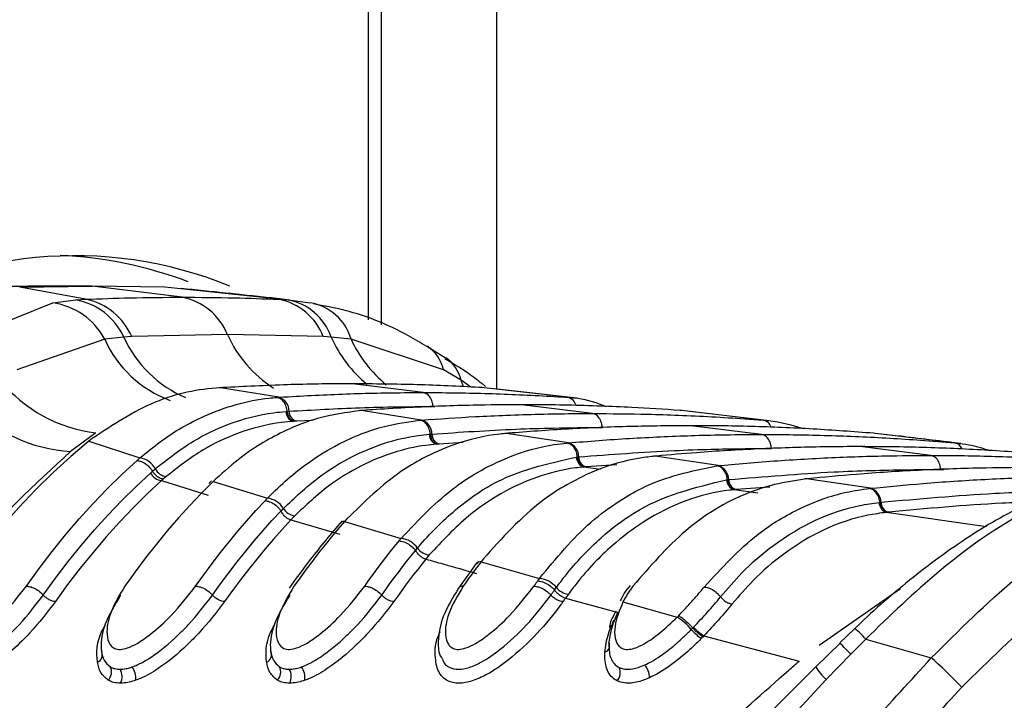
# Paper-space layout 'Surface plate' of a CAD drawing. Header units: millimetres. Extents: x 65420 to 443956, y 26941 to 406945.
# Tile 29 of 71: x 297206 to 298338, y 134419 to 135201. Entities that reach past the tile are written whole.
import ezdxf

# ---------------------------------------------------------------- set-up
doc = ezdxf.new("R2010")
doc.units = ezdxf.units.MM

psp = doc.layouts.new('Surface plate')

# ---------------------------------------------------------------- linework, layer by layer
at = {"color": 8, "linetype": 'Continuous', "lineweight": 25, "ltscale": 50}
for p, q in [((297606.99, 134855.94), (297606.99, 147311.17)), ((297753.83, 147311.17), (297753.83, 134776.64)), ((297716.04, 134779.1), (297713.22, 134786.63)), ((297724.55, 134778.75), (297713.22, 134786.63)), ((297680.97, 134756.42), (297682.97, 134756.38)), ((297542.53, 134740.48), (297523.95, 134739.56)), ((297715.76, 134714.95), (297688.24, 134713.35)), ((297873.43, 134684.05), (297854.44, 134686.94)), ((297892.41, 134689.5), (297857.08, 134687.17)), ((298264.33, 134684.24), (298268.09, 134684.15)), ((298068.08, 134663.88), (298029.37, 134661.07)), ((298054.41, 134656.76), (298027.03, 134660.85)), ((298316.88, 134618.14), (298202.32, 134634.84)), ((298124.68, 134482.29), (298218.19, 134547.38))]:
    psp.add_line(p, q, dxfattribs=at)
at = {"color": 7, "linetype": 'Continuous', "lineweight": 25, "ltscale": 50}
for p, q in [((297621.63, 134850.09), (297621.63, 147311.17)), ((297206.01, 134893.44), (297289.42, 134894.79)), ((297281.75, 134879.61), (297206.01, 134893.44)), ((297289.42, 134894.79), (297252.52, 134894.79)), ((297392.68, 134882.01), (297289.42, 134894.79)), ((297372.82, 134893.44), (297289.42, 134894.79)), ((297503.72, 134879.61), (297372.82, 134893.44)), ((297244.17, 134875.59), (297270.37, 134878.95)), ((297270.37, 134878.95), (297281.75, 134879.61)), ((297503.72, 134879.61), (297514.4, 134878.95)), ((297514.4, 134878.95), (297539.94, 134875.59)), ((297133.29, 134831.07), (297244.17, 134875.59)), ((297303.76, 134833.9), (297202.78, 134798.48)), ((297325.79, 134836.17), (297303.76, 134833.9)), ((297334.84, 134836.69), (297325.79, 134836.17)), ((297444.77, 134839.06), (297334.84, 134836.69)), ((297554.83, 134836.69), (297444.77, 134839.06)), ((297564, 134836.17), (297554.83, 134836.69)), ((297586.8, 134833.9), (297564, 134836.17)), ((297693.11, 134798.48), (297586.8, 134833.9)), ((297695.29, 134811.82), (297674.02, 134825.54)), ((297713.22, 134786.63), (297693.11, 134798.48)), ((297436.81, 134778), (297435.22, 134778.05)), ((297439.17, 134778.13), (297436.81, 134778)), ((297503.75, 134767.01), (297436.81, 134778)), ((297669.72, 134772.45), (297588.3, 134782.52)), ((297739.78, 134778), (297737.44, 134778.13)), ((297741.29, 134779.28), (297737.84, 134782.32)), ((297835.68, 134767.01), (297739.78, 134778)), ((297846.45, 134765.98), (297751.48, 134776.91)), ((297501.55, 134766.86), (297503.75, 134767.01)), ((297835.68, 134767.01), (297837.85, 134766.86)), ((297864.17, 134748.39), (297782.76, 134758.46)), ((297511.97, 134750.76), (297513.38, 134750.86)), ((297513.4, 134750.86), (297515.53, 134751)), ((297598.52, 134751.76), (297596.81, 134751.81)), ((297600.48, 134751.91), (297598.52, 134751.76)), ((297667.88, 134740.79), (297598.52, 134751.76)), ((297966.99, 134751.76), (297965.04, 134751.91)), ((298060.45, 134740.79), (297966.99, 134751.76)), ((298064.29, 134740.41), (297976.3, 134750.82)), ((297521.81, 134739.42), (297520.36, 134739.33)), ((297523.95, 134739.56), (297521.81, 134739.42)), ((297666.02, 134740.64), (297667.88, 134740.79)), ((298058.62, 134724.33), (297977.21, 134734.4)), ((298060.45, 134740.79), (298062.29, 134740.64)), ((297293.64, 134726.32), (297264.59, 134704.74)), ((297289.36, 134719.59), (297285.64, 134716.63)), ((297676.74, 134724.54), (297677.94, 134724.64)), ((297677.95, 134724.64), (297679.76, 134724.78)), ((297765.48, 134725.56), (297763.68, 134725.59)), ((297767.16, 134725.7), (297765.48, 134725.56)), ((297836.58, 134714.6), (297765.48, 134725.56)), ((298188.94, 134725.56), (298187.26, 134725.7)), ((298280.66, 134714.6), (298188.94, 134725.56)), ((297285.64, 134716.63), (297344.19, 134697.3)), ((297686.43, 134713.21), (297685.2, 134713.11)), ((297688.24, 134713.35), (297686.43, 134713.21)), ((297834.97, 134714.45), (297836.58, 134714.6)), ((298253.08, 134700.27), (298171.67, 134710.34)), ((298280.66, 134714.6), (298282.26, 134714.45)), ((297845.92, 134698.36), (297846.96, 134698.46)), ((297846.97, 134698.46), (297848.54, 134698.6)), ((297936.29, 134699.41), (297934.41, 134699.44)), ((297937.77, 134699.54), (297936.29, 134699.41)), ((298008.74, 134688.49), (297936.29, 134699.41)), ((297358.59, 134682.03), (297361.84, 134684.88)), ((297855.51, 134687.04), (297854.44, 134686.94)), ((297857.08, 134687.17), (297855.51, 134687.04)), ((298007.32, 134688.34), (298008.74, 134688.49)), ((297356.36, 134680.04), (297358.59, 134682.03)), ((297374.33, 134675.94), (297371.17, 134673.17)), ((298111.43, 134673.48), (298110.13, 134673.35)), ((297371.17, 134673.17), (297369.03, 134671.25)), ((297369.03, 134671.25), (297422.6, 134654.71)), ((297426.57, 134671.09), (297423.45, 134668.13)), ((297431.53, 134673.38), (297428.44, 134670.41)), ((297428.44, 134670.41), (297490.72, 134651.09)), ((298018.46, 134672.27), (298019.38, 134672.36)), ((298019.39, 134672.36), (298020.77, 134672.49)), ((298110.13, 134673.35), (298108.17, 134673.37)), ((298109.48, 134673.41), (298108.18, 134673.29)), ((298183.66, 134662.46), (298110.13, 134673.35)), ((298182.4, 134662.33), (298183.66, 134662.46)), ((298027.98, 134660.94), (298027.03, 134660.85)), ((298029.37, 134661.07), (298027.98, 134660.94)), ((298193.7, 134646.26), (298194.52, 134646.35)), ((298194.53, 134646.35), (298195.76, 134646.48)), ((297506.3, 134636.47), (297509.05, 134639.33)), ((297522.05, 134630.86), (297517.58, 134626.17)), ((298203.16, 134634.93), (298202.32, 134634.84)), ((298204.4, 134635.06), (298203.16, 134634.93)), ((297517.58, 134626.17), (297573.84, 134609.65)), ((297576.73, 134624.94), (297574.09, 134621.94)), ((297581.99, 134627.2), (297579.36, 134624.24)), ((297579.36, 134624.24), (297644.34, 134604.96)), ((297660.88, 134590.99), (297663.25, 134593.86)), ((297676.68, 134585.85), (297672.82, 134581.17)), ((297730.78, 134575.95), (297710.16, 134547.75)), ((297733.32, 134578.56), (297731.01, 134575.61)), ((297738.57, 134581.13), (297736.28, 134578.17)), ((297736.28, 134578.17), (297803.37, 134558.95)), ((297820.72, 134545.64), (297822.79, 134548.5)), ((297836.58, 134540.96), (297833.21, 134536.29)), ((297833.22, 134536.29), (297893.7, 134519.71)), ((297901.86, 134536.68), (297899.29, 134531.88)), ((297899.29, 134531.88), (297961.58, 134514.53)), ((297961.58, 134514.53), (297963.12, 134516.09)), ((297977.82, 134500.25), (297979.51, 134501.98)), ((297979.51, 134501.98), (297980.43, 134502.92)), ((297992.28, 134493.03), (297991.3, 134492.01)), ((297992.28, 134493.03), (298101.74, 134463.87)), ((298165.84, 134501.35), (298148.61, 134484.86)), ((297991.3, 134492.01), (297989.48, 134490.14)), ((298149.04, 134484.4), (298121, 134457.29)), ((298178.31, 134489.22), (298161.01, 134471.8)), ((298178.31, 134489.22), (298253.57, 134467.52)), ((298161.01, 134471.8), (298132.89, 134442.74)), ((298132.89, 134442.74), (298022.31, 134323.69))]:
    psp.add_line(p, q, dxfattribs=at)
at = {"color": 7, "linetype": 'Continuous', "lineweight": 25, "ltscale": 50, "flags": 128}
for points in [[(297285.64, 134716.63), (297264.84, 134699.04), (297244.46, 134680.49), (297224.53, 134660.98), (297205.06, 134640.55), (297186.09, 134619.21), (297167.63, 134597), (297149.71, 134573.93), (297132.33, 134550.02)], [(297213.65, 134550.02), (297228.26, 134570.22), (297243.26, 134589.84), (297258.64, 134608.85), (297274.4, 134627.24), (297290.51, 134645), (297306.97, 134662.12), (297323.76, 134678.58), (297340.87, 134694.36)], [(297233.16, 134539.74), (297247.33, 134559.33), (297261.86, 134578.37), (297276.77, 134596.83), (297292.02, 134614.7), (297307.62, 134631.97), (297323.55, 134648.62), (297339.8, 134664.65), (297356.36, 134680.04)], [(297369.03, 134671.25), (297352.65, 134656.02), (297336.57, 134640.16), (297320.8, 134623.68), (297305.36, 134606.58), (297290.26, 134588.9), (297275.51, 134570.63), (297261.12, 134551.79), (297247.1, 134532.4)], [(297428.44, 134670.41), (297414.91, 134656.83), (297401.6, 134642.8), (297388.52, 134628.36), (297375.68, 134613.49), (297363.07, 134598.22), (297350.72, 134582.55), (297338.62, 134566.48), (297326.79, 134550.02)], [(297408.11, 134550.02), (297417.52, 134563.17), (297427.1, 134576.08), (297436.85, 134588.74), (297446.76, 134601.14), (297456.82, 134613.29), (297467.04, 134625.18), (297477.41, 134636.8), (297487.93, 134648.16)], [(297427.62, 134539.74), (297436.9, 134552.7), (297446.35, 134565.43), (297455.95, 134577.91), (297465.72, 134590.13), (297475.64, 134602.11), (297485.72, 134613.83), (297495.94, 134625.29), (297506.31, 134636.48)], [(297517.58, 134626.17), (297507.57, 134615.3), (297497.7, 134604.17), (297487.98, 134592.8), (297478.39, 134581.19), (297468.95, 134569.34), (297459.67, 134557.26), (297450.53, 134544.94), (297441.56, 134532.4)], [(297579.36, 134624.24), (297571.79, 134615.45), (297564.3, 134606.52), (297556.91, 134597.45), (297549.59, 134588.24), (297542.37, 134578.89), (297535.24, 134569.4), (297528.19, 134559.78), (297521.24, 134550.02)], [(297602.56, 134550.02), (297607.33, 134556.75), (297612.15, 134563.41), (297617, 134570.01), (297621.91, 134576.54), (297626.85, 134583.01), (297631.84, 134589.42), (297636.86, 134595.76), (297641.93, 134602.03)], [(297622.07, 134539.74), (297626.78, 134546.37), (297631.52, 134552.94), (297636.31, 134559.44), (297641.15, 134565.88), (297646.02, 134572.26), (297650.94, 134578.58), (297655.89, 134584.83), (297660.89, 134591.01)], [(297672.82, 134581.17), (297668.09, 134575.27), (297663.39, 134569.32), (297658.73, 134563.31), (297654.11, 134557.24), (297649.53, 134551.12), (297644.98, 134544.93), (297640.48, 134538.69), (297636.01, 134532.4)], [(297736.28, 134578.17), (297733.67, 134574.72), (297731.06, 134571.24), (297728.47, 134567.75), (297725.89, 134564.24), (297723.32, 134560.71), (297720.77, 134557.17), (297718.23, 134553.6), (297715.7, 134550.02)], [(297797.01, 134550.02), (297797.54, 134550.78), (297798.07, 134551.53), (297798.61, 134552.28), (297799.14, 134553.03), (297799.67, 134553.78), (297800.2, 134554.53), (297800.74, 134555.28), (297801.27, 134556.03)], [(297816.53, 134539.74), (297817.05, 134540.48), (297817.57, 134541.22), (297818.1, 134541.97), (297818.62, 134542.71), (297819.15, 134543.45), (297819.67, 134544.19), (297820.2, 134544.92), (297820.72, 134545.66)], [(297833.22, 134536.29), (297832.87, 134535.8), (297832.53, 134535.31), (297832.18, 134534.83), (297831.84, 134534.34), (297831.5, 134533.86), (297831.15, 134533.37), (297830.81, 134532.88), (297830.47, 134532.4)], [(298288.76, 134434.05), (298285.39, 134437.57), (298281.22, 134441.78), (298276.47, 134446.44), (298271.41, 134451.31), (298266.32, 134456.1), (298261.47, 134460.56), (298257.14, 134464.44), (298253.57, 134467.52)]]:
    psp.add_lwpolyline(points, dxfattribs=at)
at = {"color": 8, "linetype": 'Continuous', "lineweight": 25, "ltscale": 50, "flags": 128}
psp.add_lwpolyline([(298161.01, 134471.8), (298156.88, 134476.1), (298153.54, 134479.58), (298151.03, 134482.21), (298149.39, 134483.96), (298148.64, 134484.79), (298148.59, 134484.86)], dxfattribs=at)
at = {"color": 7, "linetype": 'Continuous', "lineweight": 25, "ltscale": 2500}
for centre, radius, start, end in [((297269.52, 134459.12), 470.54, 67.79492, 123.2291), ((297233.03, 134463.76), 466.64, 69.09836, 87.60538), ((297256.95, 134804.28), 75.87, 24.85024, 79.8093), ((297267.68, 134807.92), 73.06, 23.19094, 78.89496), ((297379.04, 134812.4), 70.93, 22.07864, 78.91778), ((297490.55, 134812.04), 68.85, 20.98205, 78.9694), ((297502.13, 134814.59), 65.52, 19.22761, 79.20945), ((297232.47, 134795.42), 81.01, 28.35479, 81.69347), ((297530.31, 134817.57), 58.81, 16.11825, 80.57691), ((297311.96, 134890.14), 164.84, 218.89777, 263.62024), ((297499.17, 134751.3), 16.36, 358.94026, 73.75081), ((297276.25, 134885.44), 181.07, 224.07466, 266.30697), ((297523.66, 134750.54), 11.69, 178.94598, 253.60003), ((297527.22, 134750.78), 11.69, 178.93653, 253.75124), ((297663.28, 134724.96), 16.48, 359.36332, 73.79831), ((297688.51, 134724.41), 11.77, 179.36955, 253.66578), ((297691.53, 134724.65), 11.77, 179.37241, 253.79081), ((297831.97, 134698.68), 16.57, 359.72385, 73.84043), ((297341.11, 134674.17), 23.34, 27.33064, 82.41099), ((297857.76, 134698.31), 11.84, 179.72706, 253.7184), ((297860.38, 134698.55), 11.84, 179.73597, 253.82326), ((297376.62, 134692.33), 16.55, 206.745, 262.05742), ((298004.11, 134672.48), 16.66, 0.04645, 73.86226), ((297371.18, 134687.89), 16.77, 207.90557, 262.64898), ((298030.36, 134672.27), 11.9, 180.03231, 253.76756), ((298032.67, 134672.5), 11.9, 180.04263, 253.87113), ((298179.02, 134646.39), 16.73, 0.31716, 73.90094), ((297487.66, 134626.15), 25.13, 31.64438, 83.0003), ((298205.65, 134646.33), 11.96, 180.31427, 253.80388), ((298207.71, 134646.54), 11.95, 180.31071, 253.90594), ((297524.31, 134648.53), 17.82, 211.08631, 262.70613), ((297578.86, 134617.51), 6.75, 85.80613, 136.5184), ((297641.31, 134578.14), 26.99, 35.61485, 83.55801), ((297678.92, 134604.86), 19.14, 215.0925, 263.28673), ((297735.69, 134571.71), 6.49, 84.76467, 139.20446), ((297800.38, 134530.13), 28.98, 39.35242, 84.07038), ((297838.79, 134561.39), 20.55, 218.84867, 263.83168), ((297926.19, 134457.91), 66.77, 39.34976, 57.98502), ((298015.17, 134531.55), 48.73, 219.96831, 238.18362), ((298013.82, 134530.89), 43.56, 219.94845, 240.36501), ((297875.9, 134481.87), 8.09, 287.63807, 26.83231), ((297291.6, 134471.1), 9.29, 294.0375, 25.31581), ((297486.05, 134471.1), 9.29, 294.03722, 25.31822), ((297904.27, 134444.2), 25.51, 1.39352, 37.26608), ((297298.14, 134451.49), 13.4, 315.40699, 26.09202), ((297307.2, 134446.2), 16.51, 332.56556, 30.51149), ((297317.64, 134444.57), 21.77, 353.0726, 35.71847), ((297492.6, 134451.49), 13.4, 315.40549, 26.09352), ((297501.66, 134446.2), 16.51, 332.56556, 30.51149), ((297512.1, 134444.57), 21.77, 353.0726, 35.71847), ((297882.49, 134450.55), 13.77, 317.40879, 26.51146)]:
    psp.add_arc(centre, radius, start, end, dxfattribs=at)
at = {"color": 8, "linetype": 'Continuous', "lineweight": 25, "ltscale": 2500}
for centre, radius, start, end in [((297424.72, 134887.67), 132.37, 203.96712, 249.73543), ((297449.72, 134891.77), 135.83, 204.16423, 247.01277), ((297575.1, 134897.68), 142.9, 204.21727, 237.14418), ((297697.65, 134894.99), 146.02, 203.75695, 230.73764), ((297719.4, 134894.25), 145.68, 204.47232, 230.76338), ((297650.84, 134789.33), 43.25, 12.21727, 57.28326), ((297671.3, 134776.78), 43.06, 13.23027, 55.62866), ((297832.88, 134754.52), 12.81, 13.19753, 77.37126), ((298057.89, 134728.77), 12.29, 18.75146, 77.93523), ((298278.6, 134703.38), 11.41, 23.0685, 79.58973), ((298065.09, 134385.47), 153.57, 42.50307, 49.02457), ((298177.65, 134491.73), 66.36, 211.0764, 227.58305)]:
    psp.add_arc(centre, radius, start, end, dxfattribs=at)
at = {"color": 7, "linetype": 'Continuous', "lineweight": 25, "ltscale": 50}
for points, knots in [([(297252.52, 134894.79), (297245.5, 134894.77), (297231.44, 134894.74), (297210.37, 134894.47), (297189.59, 134894.06), (297175.84, 134893.64), (297169.12, 134893.44)], [0, 0, 0, 0, 0.2527012, 0.5054029, 0.7581048, 1, 1, 1, 1]), ([(297516.55, 134878.76), (297508.46, 134879.66), (297468.1, 134884.16), (297425.59, 134888.54), (297391.59, 134892.05)], [0, 0, 0, 0, 0.2002979, 1, 1, 1, 1]), ([(297281.75, 134879.61), (297298.69, 134880.26), (297335.65, 134881.68), (297372.64, 134881.9), (297392.68, 134882.01)], [0, 0, 0, 0, 0.4584832, 1, 1, 1, 1]), ([(297392.68, 134882.01), (297412.72, 134881.9), (297449.72, 134881.68), (297486.75, 134880.26), (297503.72, 134879.61)], [0, 0, 0, 0, 0.54151684, 1, 1, 1, 1]), ([(297673.91, 134825.21), (297666.96, 134829.43), (297637.15, 134847.52), (297593.38, 134865.12), (297555.74, 134872.02), (297543.57, 134874.26)], [0, 0, 0, 0, 0.17078986, 0.7318815, 1, 1, 1, 1]), ([(297737.53, 134782.31), (297731.66, 134786.95), (297718.16, 134797.62), (297703.26, 134806.11), (297694.84, 134810.91)], [0, 0, 0, 0, 0.4346462, 1, 1, 1, 1]), ([(297436.81, 134778), (297436.67, 134777.99), (297411.31, 134776.51), (297359.61, 134766.06), (297313.01, 134735.23), (297289.36, 134719.59)], [0, 0, 0, 0, 0.0028118, 0.4941326, 1, 1, 1, 1]), ([(297588.3, 134782.52), (297587.11, 134782.52), (297562.25, 134782.51), (297512.52, 134781.84), (297464.02, 134779.39), (297439.17, 134778.13)], [0, 0, 0, 0, 0.0240334, 0.4998952, 1, 1, 1, 1]), ([(297737.44, 134778.13), (297736.23, 134778.2), (297711.39, 134779.65), (297661.68, 134781.9), (297613.16, 134782.31), (297588.3, 134782.52)], [0, 0, 0, 0, 0.0242443, 0.500106, 1, 1, 1, 1]), ([(297344.19, 134697.3), (297351.87, 134703.65), (297375.32, 134723.06), (297424.14, 134750.99), (297470.27, 134764.18), (297498.49, 134766.6), (297501.55, 134766.86)], [0, 0, 0, 0, 0.160385, 0.4901534, 0.9447346, 1, 1, 1, 1]), ([(297513.38, 134750.86), (297513.2, 134752.16), (297512.69, 134755.72), (297510.38, 134760.95), (297506.39, 134765.49), (297503.16, 134766.4), (297501.55, 134766.86)], [0, 0, 0, 0, 0.1609935, 0.4406716, 0.7203409, 1, 1, 1, 1]), ([(297503.75, 134767.01), (297507.4, 134767.25), (297534.7, 134769), (297585.66, 134771.37), (297637.34, 134772.4), (297665.36, 134772.44), (297669.72, 134772.45)], [0, 0, 0, 0, 0.0660998, 0.4936869, 0.9212732, 1, 1, 1, 1]), ([(297680.97, 134756.42), (297680.83, 134757.72), (297680.46, 134761.28), (297678.34, 134766.53), (297674.51, 134771.06), (297671.31, 134771.99), (297669.72, 134772.45)], [0, 0, 0, 0, 0.1610494, 0.4407254, 0.7203574, 1, 1, 1, 1]), ([(297669.72, 134772.45), (297674.07, 134772.44), (297702.09, 134772.4), (297753.77, 134771.37), (297804.73, 134769), (297832.02, 134767.25), (297835.68, 134767.01)], [0, 0, 0, 0, 0.0787276, 0.5063131, 0.9338994, 1, 1, 1, 1]), ([(297837.85, 134766.86), (297841.01, 134766.62), (297855.36, 134765.54), (297869.34, 134760.49), (297880.23, 134756.55)], [0, 0, 0, 0, 0.2204555, 1, 1, 1, 1]), ([(297515.53, 134751), (297542.74, 134752.53), (297584.09, 134754.86), (297639.25, 134756.21), (297667.18, 134756.35), (297680.97, 134756.42)], [0, 0, 0, 0, 0.4936816, 0.7499942, 1, 1, 1, 1]), ([(297782.76, 134758.46), (297764.21, 134758.35), (297733.82, 134758.16), (297678.12, 134756.5), (297635.91, 134754.39), (297605.55, 134752.26), (297600.48, 134751.91)], [0, 0, 0, 0, 0.3052025, 0.4998425, 0.9164581, 1, 1, 1, 1]), ([(297965.04, 134751.91), (297946.48, 134753.13), (297916.11, 134755.13), (297860.39, 134757.47), (297818.18, 134758.4), (297787.8, 134758.45), (297782.76, 134758.46)], [0, 0, 0, 0, 0.3055217, 0.5001615, 0.9170821, 1, 1, 1, 1]), ([(297361.84, 134684.88), (297376.23, 134696.15), (297403.03, 134717.15), (297449.07, 134738.75), (297485.12, 134748.31), (297507.38, 134750.34), (297511.97, 134750.76)], [0, 0, 0, 0, 0.31024421, 0.57824161, 0.91314362, 1, 1, 1, 1]), ([(297598.52, 134751.76), (297581.66, 134749.52), (297552.3, 134745.6), (297506.02, 134727.49), (297466.58, 134704.4), (297441.23, 134681.96), (297431.53, 134673.38)], [0, 0, 0, 0, 0.2849258, 0.4960992, 0.8071304, 1, 1, 1, 1]), ([(297513.4, 134750.86), (297513.64, 134749.41), (297514.11, 134746.52), (297516.09, 134742.9), (297518.72, 134740.25), (297520.78, 134739.7), (297521.81, 134739.42)], [0, 0, 0, 0, 0.25001204, 0.50000371, 0.74999663, 1, 1, 1, 1]), ([(297667.88, 134740.79), (297688.46, 134742.24), (297720.86, 134744.54), (297778.76, 134747.14), (297823.61, 134748.28), (297856.63, 134748.37), (297864.17, 134748.39)], [0, 0, 0, 0, 0.3148296, 0.4955713, 0.8847849, 1, 1, 1, 1]), ([(297875.43, 134732.36), (297875.29, 134733.66), (297874.92, 134737.23), (297872.8, 134742.47), (297868.97, 134747), (297865.77, 134747.93), (297864.17, 134748.39)], [0, 0, 0, 0, 0.161045, 0.4407185, 0.7203599, 1, 1, 1, 1]), ([(297864.17, 134748.39), (297885.36, 134748.24), (297918.38, 134748.01), (297976.85, 134746.08), (298021.1, 134743.74), (298053.5, 134741.31), (298060.45, 134740.79)], [0, 0, 0, 0, 0.3236897, 0.5044314, 0.8935309, 1, 1, 1, 1]), ([(297520.36, 134739.33), (297515.91, 134738.94), (297494.28, 134737.08), (297459.25, 134727.97), (297414.46, 134707.18), (297388.35, 134686.85), (297374.33, 134675.94)], [0, 0, 0, 0, 0.0867601, 0.4214619, 0.6894989, 1, 1, 1, 1]), ([(297490.72, 134651.09), (297490.94, 134651.32), (297505.78, 134666.72), (297532.36, 134689.66), (297577.39, 134717.11), (297620.53, 134734.42), (297652.39, 134738.78), (297666.02, 134740.64)], [0, 0, 0, 0, 0.0043098, 0.2928261, 0.4919444, 0.782685, 1, 1, 1, 1]), ([(297677.94, 134724.64), (297677.75, 134725.94), (297677.22, 134729.49), (297674.88, 134734.73), (297670.87, 134739.26), (297667.64, 134740.18), (297666.02, 134740.64)], [0, 0, 0, 0, 0.1610267, 0.440661, 0.7203263, 1, 1, 1, 1]), ([(297679.76, 134724.78), (297712.06, 134726.94), (297758.49, 134730.03), (297823.73, 134732.02), (297856.65, 134732.23), (297875.43, 134732.36)], [0, 0, 0, 0, 0.4955633, 0.712251, 1, 1, 1, 1]), ([(297977.21, 134734.4), (297954.03, 134734.23), (297919.02, 134733.97), (297860.35, 134731.88), (297813.5, 134729.35), (297778.51, 134726.59), (297767.16, 134725.7)], [0, 0, 0, 0, 0.3308949, 0.4997867, 0.8377137, 1, 1, 1, 1]), ([(298187.26, 134725.7), (298164.08, 134727.44), (298129.09, 134730.08), (298070.4, 134732.86), (298023.56, 134734.22), (297988.55, 134734.36), (297977.21, 134734.4)], [0, 0, 0, 0, 0.3313219, 0.5002135, 0.8381408, 1, 1, 1, 1]), ([(298062.29, 134740.64), (298063.84, 134740.5), (298079.04, 134739.14), (298094.01, 134734.86), (298107.45, 134731.01)], [0, 0, 0, 0, 0.1016313, 1, 1, 1, 1]), ([(297509.05, 134639.33), (297522.09, 134651.61), (297546.94, 134675.02), (297598.41, 134706.43), (297642.26, 134721.04), (297672.5, 134724.11), (297676.74, 134724.54)], [0, 0, 0, 0, 0.2600489, 0.4957055, 0.929228, 1, 1, 1, 1]), ([(297765.48, 134725.56), (297763.03, 134725.33), (297742.65, 134723.44), (297709.93, 134715.72), (297672.18, 134698.93), (297629.7, 134673.84), (297602.12, 134646.88), (297581.99, 134627.2)], [0, 0, 0, 0, 0.0370026, 0.3080272, 0.4968386, 0.6327495, 1, 1, 1, 1]), ([(297677.95, 134724.64), (297678.2, 134723.19), (297678.69, 134720.3), (297680.69, 134716.68), (297683.34, 134714.03), (297685.4, 134713.48), (297686.43, 134713.21)], [0, 0, 0, 0, 0.25001, 0.4999841, 0.7500104, 1, 1, 1, 1]), ([(297836.58, 134714.6), (297837.87, 134714.71), (297862.77, 134716.88), (297899.51, 134719.53), (297958.64, 134722.55), (298007.74, 134724.09), (298045.02, 134724.26), (298058.62, 134724.33)], [0, 0, 0, 0, 0.0173915, 0.3369318, 0.4966963, 0.8162996, 1, 1, 1, 1]), ([(298069.88, 134708.3), (298069.74, 134709.6), (298069.37, 134713.17), (298067.25, 134718.41), (298063.42, 134722.95), (298060.22, 134723.87), (298058.62, 134724.33)], [0, 0, 0, 0, 0.1610494, 0.4407254, 0.7203574, 1, 1, 1, 1]), ([(298058.62, 134724.33), (298060.4, 134724.33), (298085.84, 134724.32), (298123.12, 134723.71), (298182.26, 134721.5), (298230.85, 134718.74), (298267.57, 134715.69), (298280.66, 134714.6)], [0, 0, 0, 0, 0.02399941, 0.34353952, 0.50330399, 0.82290666, 1, 1, 1, 1]), ([(298287.68, 134713.86), (298265.78, 134716.52), (298235.87, 134720.14), (298205.09, 134723.77), (298196.85, 134724.75)], [0, 0, 0, 0, 0.7321879, 1, 1, 1, 1]), ([(297685.2, 134713.11), (297681.08, 134712.71), (297651.7, 134709.86), (297609.07, 134695.84), (297558.97, 134665.48), (297534.76, 134642.77), (297522.05, 134630.86)], [0, 0, 0, 0, 0.0706906, 0.5039852, 0.7397138, 1, 1, 1, 1]), ([(297644.34, 134604.96), (297664.69, 134626.47), (297692.29, 134655.65), (297735.06, 134683.08), (297772.42, 134701.45), (297807.33, 134711.32), (297830.1, 134713.9), (297834.97, 134714.45)], [0, 0, 0, 0, 0.3631054, 0.4923334, 0.6722183, 0.9298682, 1, 1, 1, 1]), ([(297846.96, 134698.46), (297846.76, 134699.76), (297846.22, 134703.32), (297843.86, 134708.55), (297839.82, 134713.07), (297836.59, 134713.99), (297834.97, 134714.45)], [0, 0, 0, 0, 0.1610401, 0.4406701, 0.7203401, 1, 1, 1, 1]), ([(297848.54, 134698.6), (297885.16, 134701.37), (297935.9, 134705.2), (298009.7, 134707.82), (298046.86, 134708.12), (298069.88, 134708.3)], [0, 0, 0, 0, 0.4966886, 0.6882193, 1, 1, 1, 1]), ([(298171.67, 134710.34), (298168.18, 134710.34), (298141.02, 134710.31), (298102.03, 134709.58), (298042.88, 134707.26), (297992.06, 134704.27), (297953.1, 134700.88), (297937.77, 134699.54)], [0, 0, 0, 0, 0.04475, 0.3480765, 0.4997344, 0.8031201, 1, 1, 1, 1]), ([(298405.56, 134699.54), (298402.03, 134699.87), (298374.89, 134702.34), (298335.91, 134705.21), (298276.78, 134708.35), (298225.97, 134710.05), (298186.99, 134710.26), (298171.67, 134710.34)], [0, 0, 0, 0, 0.045283, 0.3486086, 0.5002663, 0.8036521, 1, 1, 1, 1]), ([(298282.26, 134714.45), (298287.14, 134713.97), (298300, 134712.7), (298312.56, 134708.54), (298320.35, 134705.96)], [0, 0, 0, 0, 0.3793405, 1, 1, 1, 1]), ([(297264.59, 134704.74), (297223.05, 134666.68), (297154.89, 134604.24), (297075.98, 134488.45), (297040.05, 134413.86), (297021.91, 134376.22)], [0, 0, 0, 0, 0.4359944, 0.7153401, 1, 1, 1, 1]), ([(297340.87, 134694.36), (297340.89, 134694.37), (297341.98, 134695.37), (297343.09, 134696.34), (297344.19, 134697.3)], [0, 0, 0, 0, 0.00945641, 1, 1, 1, 1]), ([(297663.25, 134593.86), (297664.38, 134595.2), (297678.86, 134612.37), (297706.24, 134638.88), (297764.82, 134680.5), (297812.44, 134690.99), (297845.92, 134698.36)], [0, 0, 0, 0, 0.0221072, 0.2836485, 0.4962065, 1, 1, 1, 1]), ([(297936.29, 134699.41), (297930.58, 134698.75), (297907.04, 134696.03), (297871.4, 134685.57), (297834.21, 134666.88), (297789.44, 134637.61), (297760.45, 134605.43), (297738.57, 134581.13)], [0, 0, 0, 0, 0.0787019, 0.3245885, 0.4966859, 0.6200328, 1, 1, 1, 1]), ([(297846.97, 134698.46), (297847.23, 134697.02), (297847.73, 134694.13), (297849.75, 134690.51), (297852.42, 134687.86), (297854.48, 134687.31), (297855.51, 134687.04)], [0, 0, 0, 0, 0.2500259, 0.4999837, 0.7500082, 1, 1, 1, 1]), ([(298008.74, 134688.49), (298013.78, 134688.96), (298042.43, 134691.67), (298082.92, 134694.75), (298142.04, 134698.03), (298194.82, 134699.92), (298235.79, 134700.17), (298253.08, 134700.27)], [0, 0, 0, 0, 0.0619214, 0.3522787, 0.4974525, 0.7878675, 1, 1, 1, 1]), ([(298264.33, 134684.24), (298264.2, 134685.54), (298263.82, 134689.11), (298261.71, 134694.35), (298257.87, 134698.89), (298254.68, 134699.81), (298253.08, 134700.27)], [0, 0, 0, 0, 0.161045, 0.4407185, 0.7203599, 1, 1, 1, 1]), ([(298253.08, 134700.27), (298258.54, 134700.26), (298287.67, 134700.2), (298328.63, 134699.34), (298387.77, 134696.88), (298440.1, 134693.68), (298480.57, 134690.01), (298497.41, 134688.49)], [0, 0, 0, 0, 0.0670174, 0.357375, 0.5025485, 0.7929628, 1, 1, 1, 1]), ([(297340.87, 134694.36), (297342.6, 134694.13), (297346.05, 134693.68), (297351.69, 134690.23), (297355.98, 134686.04), (297357.89, 134683.1), (297358.59, 134682.03)], [0, 0, 0, 0, 0.2813394, 0.5615357, 0.8405381, 1, 1, 1, 1]), ([(297854.44, 134686.94), (297851.17, 134686.6), (297818.6, 134683.24), (297772.82, 134666.83), (297717.07, 134629.22), (297691.37, 134601.63), (297676.68, 134585.85)], [0, 0, 0, 0, 0.0506726, 0.5038185, 0.7163245, 1, 1, 1, 1]), ([(297803.37, 134558.95), (297822.39, 134581.98), (297850.92, 134616.51), (297892.28, 134646.53), (297939.46, 134674.29), (297977.83, 134682.24), (298007.32, 134688.34)], [0, 0, 0, 0, 0.3284644, 0.4926164, 0.610176, 1, 1, 1, 1]), ([(298019.38, 134672.36), (298019.18, 134673.66), (298018.62, 134677.21), (298016.24, 134682.44), (298012.18, 134686.97), (298008.94, 134687.88), (298007.32, 134688.34)], [0, 0, 0, 0, 0.1610523, 0.4407257, 0.7203585, 1, 1, 1, 1]), ([(298366.12, 134686.28), (298347.33, 134686.16), (298304.87, 134685.89), (298238.72, 134683.37), (298172.61, 134679.24), (298130.19, 134675.24), (298111.43, 134673.48)], [0, 0, 0, 0, 0.2211371, 0.4996836, 0.7787656, 1, 1, 1, 1]), ([(298507.59, 134687.94), (298486.14, 134684.61), (298441.02, 134677.6), (298371.94, 134650.53), (298301.24, 134611.45), (298232.89, 134561.66), (298187.86, 134523.09), (298166.63, 134502.13), (298165.82, 134501.33)], [0, 0, 0, 0, 0.1813592, 0.3815204, 0.5836505, 0.7899001, 0.9920027, 1, 1, 1, 1]), ([(298518.89, 134688.28), (298476.29, 134678.75), (298391.82, 134659.86), (298273, 134580.84), (298206.01, 134516.03), (298178.31, 134489.22)], [0, 0, 0, 0, 0.3736003, 0.7409432, 1, 1, 1, 1]), ([(297371.18, 134673.18), (297370.09, 134673.31), (297367.91, 134673.57), (297364.34, 134675.55), (297361, 134678.42), (297359.38, 134680.82), (297358.58, 134682.02)], [0, 0, 0, 0, 0.2500176, 0.5000265, 0.7500021, 1, 1, 1, 1]), ([(298020.77, 134672.49), (298061.12, 134675.85), (298115.59, 134680.38), (298196.81, 134683.62), (298237.64, 134684), (298264.33, 134684.24)], [0, 0, 0, 0, 0.4974436, 0.6714756, 1, 1, 1, 1]), ([(298183.66, 134662.46), (298203.79, 134664.42), (298247.53, 134668.68), (298315.02, 134673.04), (298382.86, 134675.76), (298427.05, 134676.07), (298447.53, 134676.21)], [0, 0, 0, 0, 0.22915477, 0.49799936, 0.76735552, 1, 1, 1, 1]), ([(298253.57, 134467.52), (298285.19, 134499.01), (298355.19, 134568.73), (298476.58, 134648.81), (298559.22, 134667.33), (298600.58, 134676.59)], [0, 0, 0, 0, 0.2915684, 0.6455299, 1, 1, 1, 1]), ([(297822.79, 134548.5), (297826.07, 134552.87), (297842, 134574.09), (297871.13, 134604.47), (297931.24, 134651.27), (297981.91, 134663.47), (298018.46, 134672.27)], [0, 0, 0, 0, 0.0620264, 0.3010564, 0.4958258, 1, 1, 1, 1]), ([(298110.13, 134673.35), (298097.88, 134671.48), (298049.63, 134664.15), (297978.03, 134627.54), (297930.26, 134572.59), (297910.68, 134550.06)], [0, 0, 0, 0, 0.167171, 0.6586025, 1, 1, 1, 1]), ([(297992.44, 134548.81), (298012.46, 134570.64), (298046.73, 134607.98), (298103.35, 134641.42), (298146.85, 134657.21), (298173.51, 134661.05), (298182.4, 134662.33)], [0, 0, 0, 0, 0.3602433, 0.6164774, 0.8720902, 1, 1, 1, 1]), ([(298019.39, 134672.36), (298019.65, 134670.91), (298020.17, 134668.03), (298022.2, 134664.41), (298024.88, 134661.76), (298026.95, 134661.21), (298027.98, 134660.94)], [0, 0, 0, 0, 0.2500344, 0.4999991, 0.7500047, 1, 1, 1, 1]), ([(298194.52, 134646.35), (298194.31, 134647.65), (298193.74, 134651.2), (298191.34, 134656.43), (298187.26, 134660.95), (298184.02, 134661.87), (298182.4, 134662.33)], [0, 0, 0, 0, 0.1610611, 0.4407142, 0.7203516, 1, 1, 1, 1]), ([(297487.93, 134648.16), (297487.93, 134648.16), (297488.87, 134649.15), (297489.8, 134650.13), (297490.72, 134651.09)], [0, 0, 0, 0, 0.0095457, 1, 1, 1, 1]), ([(298027.03, 134660.85), (298025.36, 134660.67), (297989.82, 134656.93), (297940.77, 134638.73), (297883.7, 134595.53), (297855.32, 134565.84), (297839.79, 134545.21), (297836.58, 134540.96)], [0, 0, 0, 0, 0.02378477, 0.50403659, 0.69878245, 0.93792188, 1, 1, 1, 1]), ([(297487.93, 134648.16), (297489.66, 134647.95), (297493.12, 134647.52), (297498.94, 134644.29), (297503.47, 134640.31), (297505.55, 134637.51), (297506.31, 134636.48)], [0, 0, 0, 0, 0.279606, 0.5592159, 0.8388565, 1, 1, 1, 1]), ([(298011.44, 134537.7), (298019.49, 134547.1), (298038.46, 134569.25), (298089.37, 134613.02), (298144.18, 134639.33), (298186.28, 134645.22), (298193.7, 134646.26)], [0, 0, 0, 0, 0.1558553, 0.3674645, 0.8884735, 1, 1, 1, 1]), ([(298194.53, 134646.35), (298194.79, 134644.91), (298195.32, 134642.02), (298197.37, 134638.4), (298200.06, 134635.76), (298202.13, 134635.21), (298203.16, 134634.93)], [0, 0, 0, 0, 0.2500212, 0.5000302, 0.7499982, 1, 1, 1, 1]), ([(297517.58, 134626.17), (297516.63, 134626.46), (297514.75, 134627.02), (297511.51, 134629.38), (297508.47, 134632.58), (297507.03, 134635.18), (297506.31, 134636.47)], [0, 0, 0, 0, 0.2499945, 0.4999613, 0.7499869, 1, 1, 1, 1]), ([(298202.32, 134634.84), (298195.11, 134633.86), (298154.17, 134628.25), (298100.85, 134602.81), (298051.28, 134560.36), (298032.79, 134538.83), (298024.95, 134529.69)], [0, 0, 0, 0, 0.1114204, 0.6322792, 0.8440081, 1, 1, 1, 1]), ([(298619.56, 134633.62), (298580.49, 134624.74), (298502.2, 134606.96), (298386.32, 134530.21), (298319.2, 134464.05), (298288.76, 134434.05)], [0, 0, 0, 0, 0.3525526, 0.7063696, 1, 1, 1, 1]), ([(297573.96, 134622.15), (297561.71, 134607.64), (297541.62, 134583.84), (297522.97, 134557.88), (297515.7, 134547.75)], [0, 0, 0, 0, 0.6100379, 1, 1, 1, 1]), ([(297641.93, 134602.03), (297641.94, 134602.04), (297642.74, 134603.02), (297643.54, 134603.99), (297644.34, 134604.96)], [0, 0, 0, 0, 0.0096054, 1, 1, 1, 1]), ([(297641.93, 134602.03), (297643.68, 134601.83), (297647.16, 134601.43), (297653.14, 134598.37), (297657.86, 134594.63), (297660.08, 134591.98), (297660.89, 134591.01)], [0, 0, 0, 0, 0.2796151, 0.5592455, 0.838874, 1, 1, 1, 1]), ([(297672.82, 134581.17), (297671.85, 134581.44), (297669.91, 134582), (297666.52, 134584.25), (297663.28, 134587.3), (297661.68, 134589.77), (297660.89, 134591)], [0, 0, 0, 0, 0.24997049, 0.49997669, 0.75000429, 1, 1, 1, 1]), ([(297672.82, 134581.17), (297679.33, 134579.32), (297698.65, 134573.83), (297718.16, 134568.34), (297731.11, 134564.69)], [0, 0, 0, 0, 0.3365068, 1, 1, 1, 1]), ([(297132.33, 134550.02), (297125.93, 134539.33), (297114.5, 134520.24), (297110.68, 134497.11), (297113.82, 134483.9), (297119.77, 134478.22), (297127.01, 134476.87), (297136.11, 134478.86), (297148.18, 134484.77), (297165.68, 134497.17), (297190.09, 134519.62), (297204.86, 134538.68), (297213.65, 134550.02)], [0, 0, 0, 0, 0.1814946, 0.3237637, 0.4088303, 0.4622835, 0.5041694, 0.5459662, 0.6005288, 0.6772669, 0.8078264, 1, 1, 1, 1]), ([(297213.65, 134550.02), (297215.4, 134549.84), (297218.91, 134549.47), (297225.04, 134546.61), (297229.96, 134543.12), (297232.31, 134540.64), (297233.16, 134539.74)], [0, 0, 0, 0, 0.279643, 0.5592767, 0.8388968, 1, 1, 1, 1]), ([(297326.79, 134550.02), (297320.38, 134539.32), (297308.95, 134520.24), (297305.13, 134497.1), (297308.27, 134483.89), (297314.23, 134478.22), (297321.46, 134476.87), (297330.57, 134478.86), (297342.64, 134484.77), (297360.15, 134497.18), (297384.55, 134519.63), (297399.32, 134538.68), (297408.11, 134550.02)], [0, 0, 0, 0, 0.181551, 0.3237947, 0.4088521, 0.4622955, 0.5041856, 0.5459839, 0.6005569, 0.677304, 0.8079048, 1, 1, 1, 1]), ([(297408.11, 134550.02), (297409.86, 134549.84), (297413.36, 134549.47), (297419.49, 134546.61), (297424.41, 134543.12), (297426.76, 134540.64), (297427.62, 134539.74)], [0, 0, 0, 0, 0.279643, 0.5592767, 0.8388968, 1, 1, 1, 1]), ([(297521.24, 134550.02), (297514.83, 134539.32), (297503.4, 134520.24), (297499.59, 134497.1), (297502.73, 134483.89), (297508.68, 134478.22), (297515.92, 134476.87), (297525.03, 134478.86), (297537.1, 134484.77), (297554.6, 134497.18), (297579.01, 134519.63), (297593.77, 134538.68), (297602.56, 134550.02)], [0, 0, 0, 0, 0.18155104, 0.32379535, 0.40885179, 0.46229653, 0.50418514, 0.54598488, 0.60055792, 0.67730401, 0.80790474, 1, 1, 1, 1]), ([(297602.56, 134550.02), (297604.31, 134549.84), (297607.82, 134549.47), (297613.95, 134546.61), (297618.87, 134543.12), (297621.21, 134540.64), (297622.07, 134539.74)], [0, 0, 0, 0, 0.279643, 0.5592767, 0.8388968, 1, 1, 1, 1]), ([(297715.7, 134550.02), (297709.29, 134539.32), (297697.86, 134520.24), (297694.04, 134497.1), (297697.18, 134483.89), (297703.14, 134478.22), (297710.37, 134476.87), (297719.48, 134478.86), (297731.55, 134484.77), (297749.06, 134497.18), (297773.46, 134519.63), (297788.22, 134538.68), (297797.01, 134550.02)], [0, 0, 0, 0, 0.181551, 0.3237946, 0.408852, 0.4622954, 0.5041855, 0.5459837, 0.6005581, 0.6773041, 0.8079048, 1, 1, 1, 1]), ([(297715.7, 134550.02), (297714.13, 134549.89), (297711.68, 134549.69), (297710.76, 134548.13), (297710.42, 134547.56)], [0, 0, 0, 0, 0.6364787, 1, 1, 1, 1]), ([(297797.01, 134550.02), (297798.77, 134549.84), (297802.27, 134549.47), (297808.4, 134546.61), (297813.32, 134543.12), (297815.67, 134540.64), (297816.53, 134539.74)], [0, 0, 0, 0, 0.279643, 0.5592767, 0.8388968, 1, 1, 1, 1]), ([(297801.27, 134556.03), (297801.28, 134556.04), (297801.98, 134557.02), (297802.68, 134557.99), (297803.37, 134558.95)], [0, 0, 0, 0, 0.0096499, 1, 1, 1, 1]), ([(297801.27, 134556.03), (297803.02, 134555.84), (297806.53, 134555.47), (297812.64, 134552.59), (297817.54, 134549.06), (297819.87, 134546.57), (297820.72, 134545.66)], [0, 0, 0, 0, 0.2796123, 0.5592431, 0.838872, 1, 1, 1, 1]), ([(297907.43, 134550.93), (297905.11, 134547.92), (297900.64, 134542.13), (297897.47, 134535.97), (297895.94, 134533)], [0, 0, 0, 0, 0.5179274, 1, 1, 1, 1]), ([(297910.68, 134550.06), (297909.6, 134548.58), (297907.43, 134545.63), (297904.49, 134541.17), (297902.73, 134538.17), (297901.86, 134536.68)], [0, 0, 0, 0, 0.33583456, 0.67141996, 1, 1, 1, 1]), ([(297109.46, 134464.61), (297109.66, 134463.92), (297110.73, 134460.13), (297116.67, 134456.23), (297124.07, 134454.39), (297132.85, 134454.83), (297143.86, 134457.72), (297162.62, 134467.74), (297184.08, 134484.46), (297209.97, 134509.53), (297224.4, 134528.33), (297233.16, 134539.74)], [0, 0, 0, 0, 0.0200372, 0.1095253, 0.1950061, 0.2164639, 0.3055308, 0.4149822, 0.5766496, 0.742895, 1, 1, 1, 1]), ([(297247.1, 134532.4), (297245.99, 134532.5), (297243.77, 134532.71), (297239.9, 134534.35), (297236.13, 134536.74), (297234.15, 134538.74), (297233.16, 134539.74)], [0, 0, 0, 0, 0.2499943, 0.4999915, 0.7500143, 1, 1, 1, 1]), ([(297321.9, 134539.74), (297315.18, 134528.54), (297302.8, 134507.91), (297298.89, 134486.05), (297299.85, 134476.54), (297300, 134475.07)], [0, 0, 0, 0, 0.5006921, 0.9227819, 1, 1, 1, 1]), ([(297335.31, 134457.27), (297336.8, 134457.83), (297344.02, 134460.55), (297362.41, 134471.17), (297382.63, 134488.27), (297406.82, 134512.59), (297418.88, 134528.34), (297427.62, 134539.74)], [0, 0, 0, 0, 0.0414363, 0.2012936, 0.4991787, 0.6372716, 1, 1, 1, 1]), ([(297441.56, 134532.4), (297440.45, 134532.5), (297438.23, 134532.71), (297434.35, 134534.35), (297430.58, 134536.74), (297428.61, 134538.74), (297427.62, 134539.74)], [0, 0, 0, 0, 0.2499927, 0.4999882, 0.7500231, 1, 1, 1, 1]), ([(297516.35, 134539.74), (297509.63, 134528.54), (297497.25, 134507.91), (297493.35, 134486.05), (297494.31, 134476.54), (297494.45, 134475.07)], [0, 0, 0, 0, 0.5006921, 0.9227819, 1, 1, 1, 1]), ([(297529.77, 134457.27), (297531.26, 134457.83), (297538.47, 134460.55), (297556.87, 134471.17), (297577.08, 134488.27), (297601.28, 134512.59), (297613.34, 134528.34), (297622.07, 134539.74)], [0, 0, 0, 0, 0.0414388, 0.2012958, 0.4991802, 0.6372729, 1, 1, 1, 1]), ([(297636.01, 134532.4), (297634.9, 134532.5), (297632.68, 134532.71), (297628.81, 134534.35), (297625.04, 134536.74), (297623.06, 134538.74), (297622.07, 134539.74)], [0, 0, 0, 0, 0.2499943, 0.4999915, 0.7500143, 1, 1, 1, 1]), ([(297710.42, 134547.64), (297703.67, 134536.82), (297691.07, 134516.61), (297686.47, 134490.06), (297687.11, 134472.49), (297691.75, 134466.21), (297692.38, 134465.35)], [0, 0, 0, 0, 0.3969427, 0.7406797, 0.9647239, 1, 1, 1, 1]), ([(297692.24, 134465.16), (297692.33, 134464.79), (297693.28, 134460.74), (297699.34, 134456.45), (297709.74, 134453.77), (297722.58, 134456.14), (297739.21, 134463.6), (297762.42, 134479.8), (297791.13, 134506.76), (297807.63, 134528.19), (297816.53, 134539.74)], [0, 0, 0, 0, 0.0104761, 0.1137598, 0.2011177, 0.2860341, 0.3750179, 0.5202106, 0.7413856, 1, 1, 1, 1]), ([(297830.47, 134532.4), (297829.36, 134532.5), (297827.14, 134532.71), (297823.26, 134534.35), (297819.49, 134536.74), (297817.51, 134538.74), (297816.53, 134539.74)], [0, 0, 0, 0, 0.2499927, 0.4999882, 0.7500231, 1, 1, 1, 1]), ([(297833.21, 134536.29), (297832.22, 134536.56), (297830.24, 134537.1), (297826.72, 134539.24), (297823.31, 134542.14), (297821.58, 134544.48), (297820.72, 134545.65)], [0, 0, 0, 0, 0.2499596, 0.4999392, 0.7499716, 1, 1, 1, 1]), ([(297963.12, 134516.09), (297963.87, 134516.87), (297967.96, 134521.07), (297975.13, 134528.71), (297984.29, 134538.91), (297989.72, 134545.51), (297992.44, 134548.81)], [0, 0, 0, 0, 0.0699417, 0.3797795, 0.6898551, 1, 1, 1, 1]), ([(297980.43, 134502.92), (297985.89, 134508.69), (297997.13, 134520.55), (298006.59, 134531.88), (298011.44, 134537.7)], [0, 0, 0, 0, 0.4865462, 1, 1, 1, 1]), ([(298011.44, 134537.7), (298010.64, 134538.66), (298008.43, 134541.29), (298003.7, 134545.04), (297997.7, 134548.14), (297994.19, 134548.59), (297992.44, 134548.81)], [0, 0, 0, 0, 0.1610633, 0.4407125, 0.7203649, 1, 1, 1, 1]), ([(298011.44, 134537.7), (298012.37, 134536.63), (298014.21, 134534.48), (298017.84, 134531.9), (298021.62, 134530.09), (298023.84, 134529.83), (298024.95, 134529.69)], [0, 0, 0, 0, 0.2500165, 0.4999987, 0.7500017, 1, 1, 1, 1]), ([(297247.1, 134532.4), (297237.74, 134520.2), (297222.25, 134500.01), (297194.12, 134472.73), (297170.05, 134454), (297148.15, 134442.36), (297134.76, 134438.9), (297123.78, 134438.36), (297114.24, 134440.39), (297104.25, 134449.13), (297098.4, 134466.84), (297102.21, 134483.99), (297104.43, 134494)], [0, 0, 0, 0, 0.1808769, 0.2992735, 0.418536, 0.5040753, 0.5773029, 0.5952032, 0.666075, 0.737402, 0.8467956, 1, 1, 1, 1]), ([(297441.56, 134532.4), (297432.23, 134520.21), (297419.31, 134503.34), (297393.09, 134476.93), (297370.47, 134457.83), (297349.59, 134445.83), (297341.06, 134442.62), (297339.25, 134441.94)], [0, 0, 0, 0, 0.35081859, 0.48542484, 0.7839893, 0.95419856, 1, 1, 1, 1]), ([(297636.01, 134532.4), (297626.68, 134520.21), (297613.77, 134503.34), (297587.55, 134476.93), (297564.92, 134457.83), (297544.04, 134445.83), (297535.51, 134442.62), (297533.7, 134441.94)], [0, 0, 0, 0, 0.35081828, 0.4854244, 0.78398714, 0.95419625, 1, 1, 1, 1]), ([(297899.29, 134531.88), (297895.42, 134522.42), (297889.41, 134507.75), (297889.49, 134490.73), (297892.95, 134482.31), (297898.27, 134478.22), (297904.14, 134476.87), (297913.14, 134478.55), (297926.12, 134484.73), (297943.35, 134497.01), (297955.08, 134508.28), (297961.58, 134514.53)], [0, 0, 0, 0, 0.2319827, 0.3600654, 0.4668702, 0.5125881, 0.5722144, 0.6319425, 0.7116748, 0.8401728, 1, 1, 1, 1]), ([(298024.95, 134529.69), (298019.82, 134523.56), (298009.87, 134511.64), (297998.03, 134499.11), (297992.28, 134493.03)], [0, 0, 0, 0, 0.5148251, 1, 1, 1, 1]), ([(297893.28, 134519.62), (297891.03, 134514.63), (297885.74, 134502.94), (297884.08, 134491.87), (297883.12, 134485.52)], [0, 0, 0, 0, 0.4263647, 1, 1, 1, 1]), ([(297891.32, 134521.3), (297888.13, 134515.89), (297884.49, 134509.72), (297883.95, 134503.32), (297883.88, 134502.53)], [0, 0, 0, 0, 0.8769299, 1, 1, 1, 1]), ([(297963.12, 134516.09), (297964.42, 134515.35), (297967.03, 134513.86), (297972.1, 134509.7), (297976.44, 134505.5), (297978.7, 134502.92), (297979.52, 134501.99)], [0, 0, 0, 0, 0.2796644, 0.5593274, 0.8390173, 1, 1, 1, 1]), ([(297295.38, 134462.61), (297295.37, 134462.71), (297293.88, 134472.89), (297294.38, 134487.41), (297302.56, 134502.18), (297304.1, 134504.97)], [0, 0, 0, 0, 0.0081328, 0.8132031, 1, 1, 1, 1]), ([(297489.84, 134462.61), (297489.82, 134462.71), (297488.34, 134472.89), (297488.83, 134487.41), (297497.01, 134502.18), (297498.55, 134504.97)], [0, 0, 0, 0, 0.0081328, 0.8132036, 1, 1, 1, 1]), ([(297878.35, 134474.16), (297879.32, 134481.03), (297881, 134492.96), (297886.63, 134505.57), (297889.02, 134510.9)], [0, 0, 0, 0, 0.5762885, 1, 1, 1, 1]), ([(297924.57, 134459.65), (297926.94, 134460.8), (297936.67, 134465.54), (297952.03, 134476.51), (297967.13, 134489.62), (297974.92, 134497.36), (297977.82, 134500.25)], [0, 0, 0, 0, 0.1242934, 0.5114068, 0.8178353, 1, 1, 1, 1]), ([(297979.51, 134501.97), (297980.46, 134500.93), (297982.35, 134498.86), (297985.64, 134495.88), (297988.82, 134493.39), (297990.47, 134492.47), (297991.3, 134492.01)], [0, 0, 0, 0, 0.2500142, 0.5000198, 0.7499968, 1, 1, 1, 1]), ([(297883.12, 134485.52), (297883.19, 134479.54), (297883.33, 134468.37), (297889.47, 134459.59), (297894.2, 134457.03), (297894.82, 134456.7)], [0, 0, 0, 0, 0.5008737, 0.9349261, 1, 1, 1, 1]), ([(297989.48, 134490.14), (297986.34, 134487.02), (297977.87, 134478.57), (297961.09, 134463.98), (297943.75, 134451.63), (297932.58, 134446.19), (297929.77, 134444.82)], [0, 0, 0, 0, 0.1754318, 0.474728, 0.8680325, 1, 1, 1, 1]), ([(297300, 134475.07), (297300.74, 134471.42), (297302.22, 134464.13), (297307.53, 134459.63), (297310.18, 134457.39)], [0, 0, 0, 0, 0.5003594, 1, 1, 1, 1]), ([(297494.45, 134475.07), (297495.2, 134471.42), (297496.68, 134464.13), (297501.99, 134459.63), (297504.64, 134457.39)], [0, 0, 0, 0, 0.5003672, 1, 1, 1, 1]), ([(297892.63, 134441.24), (297891.87, 134441.64), (297886.2, 134444.67), (297878.85, 134454.68), (297878.52, 134467.48), (297878.35, 134474.16)], [0, 0, 0, 0, 0.0695552, 0.5152131, 1, 1, 1, 1]), ([(297307.69, 134442.08), (297304.46, 134444.75), (297298.16, 134449.95), (297296.29, 134458.46), (297295.38, 134462.61)], [0, 0, 0, 0, 0.5118725, 1, 1, 1, 1]), ([(297502.14, 134442.08), (297498.92, 134444.75), (297492.61, 134449.95), (297490.75, 134458.46), (297489.84, 134462.61)], [0, 0, 0, 0, 0.5118689, 1, 1, 1, 1]), ([(297849.32, 134005.94), (297893.85, 134056.97), (297979.29, 134154.85), (298113.5, 134313.95), (298206.41, 134415.81), (298253.57, 134467.52)], [0, 0, 0, 0, 0.3490221, 0.6695796, 1, 1, 1, 1]), ([(297894.82, 134456.7), (297895.92, 134456.23), (297898.85, 134454.99), (297905.91, 134454.16), (297915.1, 134455.7), (297922.02, 134458.59), (297924.57, 134459.65)], [0, 0, 0, 0, 0.1473418, 0.3911001, 0.7755666, 1, 1, 1, 1]), ([(298003.04, 134376.22), (298031.82, 134402.02), (298064.55, 134431.36), (298097.74, 134460.37), (298101.74, 134463.87)], [0, 0, 0, 0, 0.8794822, 1, 1, 1, 1]), ([(297310.18, 134457.39), (297310.56, 134457.18), (297312.13, 134456.29), (297315.62, 134454.95), (297319.34, 134454.71), (297321.43, 134454.58)], [0, 0, 0, 0, 0.1213002, 0.5074715, 1, 1, 1, 1]), ([(297321.43, 134454.58), (297323.59, 134454.72), (297327.52, 134454.96), (297332.34, 134456.26), (297334.81, 134457.1), (297335.31, 134457.27)], [0, 0, 0, 0, 0.4928039, 0.8970167, 1, 1, 1, 1]), ([(297504.64, 134457.39), (297505.01, 134457.18), (297506.59, 134456.29), (297510.08, 134454.95), (297513.8, 134454.71), (297515.88, 134454.58)], [0, 0, 0, 0, 0.1213191, 0.5074712, 1, 1, 1, 1]), ([(297515.88, 134454.58), (297518.04, 134454.72), (297521.97, 134454.96), (297526.79, 134456.26), (297529.27, 134457.1), (297529.77, 134457.27)], [0, 0, 0, 0, 0.49280358, 0.89703624, 1, 1, 1, 1]), ([(298121.02, 134457.29), (298113.96, 134450.36), (298077.72, 134414.81), (298042.26, 134377.78), (298013.9, 134348.38), (298013.43, 134347.9)], [0, 0, 0, 0, 0.19223, 0.9867232, 1, 1, 1, 1]), ([(297321.86, 134438.59), (297319.22, 134438.76), (297314.54, 134439.05), (297310.13, 134440.72), (297308.16, 134441.82), (297307.69, 134442.08)], [0, 0, 0, 0, 0.49655957, 0.88080745, 1, 1, 1, 1]), ([(297339.25, 134441.94), (297338.63, 134441.73), (297335.56, 134440.68), (297329.53, 134439.07), (297324.59, 134438.76), (297321.86, 134438.59)], [0, 0, 0, 0, 0.1011078, 0.5033875, 1, 1, 1, 1]), ([(297516.31, 134438.59), (297513.67, 134438.76), (297508.99, 134439.05), (297504.59, 134440.72), (297502.61, 134441.82), (297502.14, 134442.08)], [0, 0, 0, 0, 0.4965439, 0.8808074, 1, 1, 1, 1]), ([(297533.7, 134441.94), (297533.09, 134441.73), (297530.01, 134440.68), (297523.98, 134439.07), (297519.04, 134438.76), (297516.31, 134438.59)], [0, 0, 0, 0, 0.1010922, 0.5033714, 1, 1, 1, 1]), ([(297929.77, 134444.82), (297926.66, 134443.53), (297918.07, 134439.96), (297906.63, 134438.07), (297897.72, 134439.1), (297894.01, 134440.66), (297892.63, 134441.24)], [0, 0, 0, 0, 0.2194545, 0.6064113, 0.8529619, 1, 1, 1, 1]), ([(298288.76, 134434.05), (298243.18, 134384.46), (298150.55, 134283.66), (298016.2, 134126.57), (297929.18, 134028.91), (297884.37, 133978.61)], [0, 0, 0, 0, 0.3195654, 0.6495306, 1, 1, 1, 1])]:
    psp.add_open_spline(points, degree=3, knots=knots, dxfattribs=at)
at = {"color": 8, "linetype": 'Continuous', "lineweight": 25, "ltscale": 50}
for points, knots in [([(298195.76, 134646.48), (298239.39, 134650.35), (298297.14, 134655.48), (298365.17, 134658.69), (298389.5, 134659), (298399.7, 134659.13)], [0, 0, 0, 0, 0.6424066, 0.850174, 1, 1, 1, 1]), ([(298368.62, 134646.76), (298357.43, 134646.31), (298302.64, 134644.1), (298247.93, 134639.07), (298204.4, 134635.06)], [0, 0, 0, 0, 0.2042279, 1, 1, 1, 1]), ([(297830.47, 134532.4), (297829.61, 134531.2), (297820.98, 134519.04), (297801.56, 134495.71), (297771.87, 134467.48), (297745.66, 134449.29), (297725.9, 134440.47), (297710.12, 134437.65), (297696.76, 134440.62), (297686.56, 134450.45), (297682.72, 134469.3), (297683.48, 134486.65), (297689.05, 134497.22), (297689.35, 134497.78)], [0, 0, 0, 0, 0.01774003, 0.18005613, 0.33660731, 0.44446435, 0.51451071, 0.58409149, 0.65565194, 0.73658906, 0.84522582, 0.99176546, 1, 1, 1, 1])]:
    psp.add_open_spline(points, degree=3, knots=knots, dxfattribs=at)

doc.saveas('drawing.dxf')
